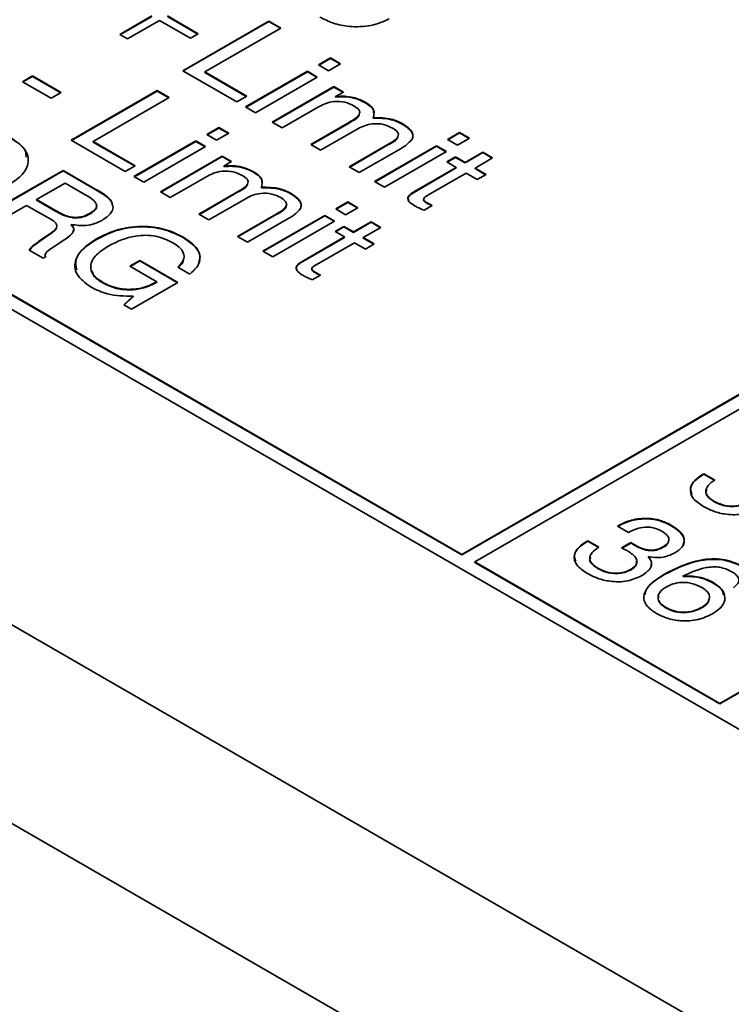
# Model space of a CAD drawing. Header units: millimetres. Extents: x 15 to 187, y 49 to 265.
# Tile 34 of 62: x 134 to 142, y 194 to 205. Entities that reach past the tile are written whole.
import ezdxf

# ---------------------------------------------------------------- set-up
doc = ezdxf.new("R2010")
doc.units = ezdxf.units.MM

msp = doc.modelspace()

# ---------------------------------------------------------------- linework, layer by layer
at = {"color": 7, "linetype": 'Continuous', "lineweight": 35}
for p, q in [((138.6841, 198.9973), (162.1129, 212.5225)), ((138.6841, 198.9919), (162.1129, 212.517)), ((162.2543, 212.4408), (138.8255, 198.9157)), ((141.5125, 197.3645), (164.9413, 210.8896)), ((141.5125, 197.359), (164.9413, 210.8842)), ((147.8764, 190.0712), (112.0497, 210.7536)), ((147.8764, 187.894), (110.1641, 209.6649)), ((127.7003, 205.1748), (149.5264, 192.5749)), ((134.937, 204.6982), (135.2875, 204.9006)), ((134.9417, 204.6955), (135.2875, 204.8951)), ((135.4568, 204.9006), (135.7952, 204.7052)), ((135.4568, 204.8951), (135.7905, 204.7025)), ((135.3721, 204.8517), (135.0216, 204.6494)), ((135.7106, 204.6563), (135.3721, 204.8517)), ((135.626, 204.3005), (136.5688, 204.8447)), ((135.6307, 204.2977), (136.5688, 204.8393)), ((136.5688, 204.8447), (136.7017, 204.768)), ((136.5688, 204.8393), (136.5688, 204.8447)), ((136.5688, 204.8393), (136.697, 204.7653)), ((135.0216, 204.6494), (134.937, 204.6982)), ((135.7952, 204.7052), (135.7106, 204.6563)), ((136.7017, 204.768), (135.8677, 204.2865)), ((137.1127, 204.3633), (137.2457, 204.44)), ((137.2215, 204.3005), (137.1127, 204.3633)), ((137.1174, 204.3605), (137.2457, 204.4346)), ((137.3545, 204.3772), (137.2215, 204.3005)), ((137.2457, 204.44), (137.3545, 204.3772)), ((137.2457, 204.4346), (137.2457, 204.44)), ((137.2457, 204.4346), (137.3497, 204.3745)), ((133.8697, 204.1797), (133.9785, 204.2425)), ((133.8744, 204.177), (133.9785, 204.2371)), ((133.9785, 204.2425), (134.2927, 204.0611)), ((133.9785, 204.2371), (133.9785, 204.2425)), ((133.9785, 204.2371), (134.288, 204.0584)), ((136.2183, 203.9586), (135.626, 204.3005)), ((135.8677, 204.2865), (136.327, 204.0214)), ((135.8677, 204.2811), (135.8677, 204.2865)), ((135.8677, 204.2811), (136.3223, 204.0186)), ((136.315, 203.9027), (136.9918, 204.2935)), ((136.3197, 203.9), (136.9918, 204.288)), ((136.9918, 204.2935), (137.1006, 204.2307)), ((136.9918, 204.288), (136.9918, 204.2935)), ((136.9918, 204.288), (137.0959, 204.228)), ((134.184, 203.9983), (133.8697, 204.1797)), ((137.1006, 204.2307), (136.4237, 203.8399)), ((136.605, 203.7353), (137.2819, 204.126)), ((137.2819, 204.126), (137.3858, 204.0661)), ((137.2819, 204.1206), (137.2819, 204.126)), ((134.2927, 204.0611), (134.184, 203.9983)), ((134.4015, 203.5378), (135.3443, 204.0821)), ((134.4062, 203.5351), (135.3443, 204.0766)), ((135.3443, 204.0821), (135.4773, 204.0053)), ((135.3443, 204.0766), (135.3443, 204.0821)), ((135.3443, 204.0766), (135.4726, 204.0026)), ((136.327, 204.0214), (136.2183, 203.9586)), ((136.6098, 203.7325), (137.2819, 204.1206)), ((137.2819, 204.1206), (137.3811, 204.0633)), ((137.3858, 204.0661), (137.3004, 204.0168)), ((137.3004, 204.0113), (137.3004, 204.0168)), ((135.4773, 204.0053), (134.6433, 203.5238)), ((137.6268, 203.9494), (137.6268, 203.9548)), ((136.4237, 203.8399), (136.315, 203.9027)), ((137.1208, 203.9074), (136.7138, 203.6725)), ((136.7138, 203.6725), (136.605, 203.7353)), ((137.0281, 203.491), (137.4517, 203.7356)), ((137.0328, 203.4883), (137.4517, 203.7301)), ((137.4517, 203.7301), (137.4517, 203.7356)), ((137.7141, 203.78), (137.7141, 203.7854)), ((138.0397, 203.7111), (138.0397, 203.7165)), ((135.8883, 203.6006), (136.0212, 203.6773)), ((135.9971, 203.5378), (135.8883, 203.6006)), ((135.893, 203.5979), (136.0212, 203.6719)), ((136.13, 203.6145), (135.9971, 203.5378)), ((136.0212, 203.6773), (136.13, 203.6145)), ((136.0212, 203.6719), (136.0212, 203.6773)), ((136.0212, 203.6719), (136.1253, 203.6118)), ((137.5439, 203.6632), (137.1369, 203.4282)), ((138.5269, 203.5469), (138.6599, 203.6236)), ((138.5316, 203.5441), (138.6599, 203.6182)), ((138.6599, 203.6236), (138.7687, 203.5608)), ((138.6599, 203.6182), (138.6599, 203.6236)), ((138.6599, 203.6182), (138.764, 203.5581)), ((130.8116, 203.542), (138.6841, 198.9973)), ((130.8116, 203.5365), (138.6841, 198.9919)), ((134.9938, 203.1959), (134.4015, 203.5378)), ((134.6433, 203.5238), (135.1026, 203.2587)), ((134.6433, 203.5184), (134.6433, 203.5238)), ((134.6433, 203.5184), (135.0979, 203.256)), ((135.0905, 203.14), (135.7674, 203.5308)), ((135.0952, 203.1373), (135.7674, 203.5254)), ((135.7674, 203.5308), (135.8762, 203.468)), ((135.7674, 203.5254), (135.7674, 203.5308)), ((135.7674, 203.5254), (135.8715, 203.4653)), ((137.1369, 203.4282), (137.0281, 203.491)), ((137.4512, 203.2468), (137.8748, 203.4914)), ((137.4559, 203.2441), (137.8748, 203.4859)), ((137.7292, 203.0863), (138.4061, 203.4771)), ((137.8748, 203.4859), (137.8748, 203.4914)), ((138.4061, 203.4771), (138.5148, 203.4143)), ((138.4061, 203.4716), (138.4061, 203.4771)), ((138.6357, 203.4841), (138.5269, 203.5469)), ((138.7687, 203.5608), (138.6357, 203.4841)), ((135.8762, 203.468), (135.1993, 203.0772)), ((137.9932, 203.4341), (137.5599, 203.184)), ((137.7339, 203.0836), (138.4061, 203.4716)), ((138.5148, 203.4143), (137.838, 203.0235)), ((138.4061, 203.4716), (138.5101, 203.4116)), ((138.7203, 203.2957), (138.9137, 203.4073)), ((138.7203, 203.2902), (138.9137, 203.4019)), ((138.9137, 203.4073), (139.0225, 203.3445)), ((138.9137, 203.4019), (138.9137, 203.4073)), ((138.9137, 203.4019), (139.0178, 203.3418)), ((135.3806, 202.9726), (136.0575, 203.3633)), ((135.3853, 202.9699), (136.0575, 203.3579)), ((136.0575, 203.3633), (136.1614, 203.3034)), ((136.0575, 203.3579), (136.0575, 203.3633)), ((136.0575, 203.3579), (136.1567, 203.3007)), ((136.1614, 203.3034), (136.076, 203.2541)), ((138.5199, 203.2997), (138.6166, 203.3555)), ((138.6236, 203.2398), (138.5199, 203.2997)), ((138.5247, 203.297), (138.6166, 203.3501)), ((138.6166, 203.3555), (138.7203, 203.2957)), ((138.6166, 203.3501), (138.6166, 203.3555)), ((138.6166, 203.3501), (138.7203, 203.2902)), ((138.7203, 203.2902), (138.7203, 203.2957)), ((139.0225, 203.3445), (138.8291, 203.2329)), ((133.3705, 202.6635), (134.3133, 203.2077)), ((133.3752, 202.6607), (134.3133, 203.2023)), ((134.3133, 203.2077), (134.6744, 202.9993)), ((134.3133, 203.2023), (134.3133, 203.2077)), ((134.3133, 203.2023), (134.6744, 202.9938)), ((135.1026, 203.2587), (134.9938, 203.1959)), ((136.076, 203.2487), (136.076, 203.2541)), ((136.4024, 203.1867), (136.4024, 203.1922)), ((137.5599, 203.184), (137.4512, 203.2468)), ((138.1656, 202.9754), (138.6236, 203.2398)), ((138.1656, 202.97), (138.6236, 203.2344)), ((138.7324, 203.177), (138.3133, 202.9351)), ((138.6236, 203.2344), (138.6236, 203.2398)), ((138.8533, 203.1073), (138.7324, 203.177)), ((138.8291, 203.2329), (138.95, 203.1631)), ((138.8291, 203.2274), (138.8291, 203.2329)), ((138.8291, 203.2274), (138.9453, 203.1604)), ((138.95, 203.1631), (138.8533, 203.1073)), ((134.3361, 203.0689), (134.0219, 202.8875)), ((134.5454, 202.9481), (134.3361, 203.0689)), ((135.1993, 203.0772), (135.0905, 203.14)), ((135.8964, 203.1447), (135.4894, 202.9098)), ((137.838, 203.0235), (137.7292, 203.0863)), ((134.6744, 202.9938), (134.6744, 202.9993)), ((135.4894, 202.9098), (135.3806, 202.9726)), ((135.8037, 202.7284), (136.2273, 202.9729)), ((135.8084, 202.7256), (136.2273, 202.9675)), ((136.2273, 202.9675), (136.2273, 202.9729)), ((136.4896, 203.0173), (136.4896, 203.0227)), ((136.8152, 202.9484), (136.8152, 202.9538)), ((138.1656, 202.97), (138.1656, 202.9754)), ((134.0219, 202.8875), (134.2311, 202.7667)), ((134.0219, 202.8821), (134.0219, 202.8875)), ((134.0219, 202.8821), (134.2311, 202.7613)), ((134.8478, 202.8558), (134.8478, 202.8612)), ((134.8478, 202.8558), (134.8562, 202.818)), ((136.3194, 202.9005), (135.9124, 202.6656)), ((137.3025, 202.7842), (137.4354, 202.8609)), ((137.3072, 202.7815), (137.4354, 202.8555)), ((137.4354, 202.8609), (137.5442, 202.7981)), ((137.4354, 202.8555), (137.4354, 202.8609)), ((137.4354, 202.8555), (137.5395, 202.7954)), ((138.2969, 202.8508), (138.2969, 202.8563)), ((133.9144, 202.824), (133.5034, 202.5867)), ((134.1127, 202.7095), (133.9144, 202.824)), ((134.2311, 202.7613), (134.2311, 202.7667)), ((134.61, 202.7316), (134.61, 202.7371)), ((135.9124, 202.6656), (135.8037, 202.7284)), ((136.2267, 202.4841), (136.6503, 202.7287)), ((136.2314, 202.4814), (136.6503, 202.7232)), ((136.6503, 202.7232), (136.6503, 202.7287)), ((137.4113, 202.7214), (137.3025, 202.7842)), ((137.5442, 202.7981), (137.4113, 202.7214)), ((138.3609, 202.823), (138.2704, 202.7708)), ((134.4026, 202.6091), (134.4026, 202.6145)), ((136.7688, 202.6714), (136.3355, 202.4213)), ((136.5047, 202.3236), (137.1816, 202.7144)), ((136.5094, 202.3209), (137.1816, 202.709)), ((137.2904, 202.6516), (136.6135, 202.2608)), ((137.1816, 202.7144), (137.2904, 202.6516)), ((137.1816, 202.709), (137.1816, 202.7144)), ((137.1816, 202.709), (137.2857, 202.6489)), ((137.4959, 202.533), (137.6893, 202.6446)), ((137.4959, 202.5275), (137.6893, 202.6392)), ((137.6893, 202.6446), (137.7981, 202.5818)), ((137.6893, 202.6392), (137.6893, 202.6446)), ((137.6893, 202.6392), (137.7933, 202.5791)), ((134.0457, 202.4263), (134.1596, 202.5049)), ((134.1596, 202.4995), (134.1596, 202.5049)), ((137.2955, 202.537), (137.3922, 202.5928)), ((137.3992, 202.4772), (137.2955, 202.537)), ((137.3002, 202.5343), (137.3922, 202.5874)), ((137.3922, 202.5928), (137.4959, 202.533)), ((137.3922, 202.5874), (137.3922, 202.5928)), ((137.3922, 202.5874), (137.4959, 202.5275)), ((137.4959, 202.5275), (137.4959, 202.533)), ((137.7981, 202.5818), (137.6047, 202.4702)), ((134.0417, 202.424), (134.0457, 202.4263)), ((134.0417, 202.4186), (134.0417, 202.424)), ((134.0417, 202.4186), (134.0457, 202.4209)), ((134.0457, 202.4209), (134.1596, 202.4995)), ((134.0457, 202.4209), (134.0457, 202.4263)), ((134.3316, 202.4507), (134.1851, 202.3526)), ((134.6806, 202.4514), (134.6806, 202.4569)), ((135.6302, 202.4699), (135.6302, 202.4754)), ((136.3355, 202.4213), (136.2267, 202.4841)), ((136.9412, 202.2128), (137.3992, 202.4772)), ((136.9412, 202.2073), (137.3992, 202.4717)), ((137.508, 202.4144), (137.0889, 202.1724)), ((137.3992, 202.4717), (137.3992, 202.4772)), ((137.6288, 202.3446), (137.508, 202.4144)), ((137.6047, 202.4702), (137.7255, 202.4004)), ((137.6047, 202.4647), (137.6047, 202.4702)), ((137.6047, 202.4647), (137.7208, 202.3977)), ((137.7255, 202.4004), (137.6288, 202.3446)), ((134.0957, 202.2448), (133.9424, 202.3333)), ((136.6135, 202.2608), (136.5047, 202.3236)), ((134.1224, 202.2602), (134.0957, 202.2448)), ((134.1199, 202.2649), (134.1224, 202.2547)), ((135.0459, 202.1568), (135.1547, 202.2196)), ((135.0506, 202.1541), (135.1547, 202.2142)), ((135.1547, 202.2196), (135.5704, 201.9796)), ((135.1547, 202.2142), (135.1547, 202.2196)), ((135.1547, 202.2142), (135.5657, 201.9769)), ((136.9412, 202.2073), (136.9412, 202.2128)), ((135.3407, 201.9866), (135.0459, 202.1568)), ((135.7033, 202.0703), (135.5704, 202.1471)), ((137.0724, 202.0881), (137.0724, 202.0936)), ((134.7479, 201.9745), (134.7479, 201.98)), ((135.5704, 201.9796), (135.0627, 201.6866)), ((135.329, 201.9799), (135.3407, 201.9866)), ((135.329, 201.9744), (135.3407, 201.9812)), ((135.329, 201.9744), (135.329, 201.9799)), ((135.3407, 201.9812), (135.3407, 201.9866)), ((137.1365, 202.0603), (137.046, 202.0081)), ((134.9785, 201.7352), (135.0808, 201.8279)), ((134.9821, 201.7331), (135.0808, 201.8224)), ((135.0808, 201.8224), (135.0808, 201.8279)), ((135.0627, 201.6866), (134.9785, 201.7352)), ((141.3312, 199.8786), (141.3378, 199.8824)), ((141.3312, 199.8732), (141.3312, 199.8786)), ((141.3312, 199.8732), (141.3378, 199.877)), ((141.3378, 199.8824), (141.4587, 199.8127)), ((141.3378, 199.877), (141.3378, 199.8824)), ((141.3378, 199.877), (141.4587, 199.8072)), ((141.4481, 199.5761), (141.4481, 199.5815)), ((140.3914, 199.3082), (140.3978, 199.3119)), ((140.5123, 199.2384), (140.3914, 199.3082)), ((140.3961, 199.3054), (140.3978, 199.3064)), ((140.3978, 199.3064), (140.3978, 199.3119)), ((140.9735, 199.3156), (140.9735, 199.321)), ((140.0584, 199.1439), (140.065, 199.1477)), ((140.0584, 199.1384), (140.0584, 199.1439)), ((140.0584, 199.1384), (140.065, 199.1422)), ((140.065, 199.1477), (140.1859, 199.0779)), ((140.065, 199.1422), (140.065, 199.1477)), ((140.065, 199.1422), (140.1859, 199.0725)), ((140.4362, 199.0697), (140.5374, 199.1275)), ((140.4411, 199.0675), (140.4362, 199.0697)), ((140.4415, 199.0673), (140.5374, 199.1221)), ((140.5374, 199.1221), (140.5374, 199.1275)), ((140.574, 199.0996), (140.574, 199.105)), ((140.8921, 199.0754), (140.8921, 199.0808)), ((138.6841, 198.9919), (138.6841, 198.9973)), ((140.7317, 198.9676), (140.7317, 198.973)), ((138.8255, 198.9157), (141.5125, 197.3645)), ((138.8255, 198.9102), (138.8255, 198.9157)), ((138.8255, 198.9102), (141.5125, 197.359)), ((140.1753, 198.8413), (140.1753, 198.8468)), ((140.5393, 198.8299), (140.5393, 198.8353)), ((140.9072, 198.7771), (140.9072, 198.7825)), ((141.1117, 198.7556), (141.1117, 198.7611)), ((141.4349, 198.6864), (141.4349, 198.6918)), ((140.9259, 198.408), (140.9259, 198.4135)), ((141.3125, 198.411), (141.3125, 198.4164)), ((141.5125, 197.359), (141.5125, 197.3645))]:
    msp.add_line(p, q, dxfattribs=at)
for points, knots in [([(137.8899, 204.8678), (137.8256, 204.84), (137.6972, 204.7845), (137.4658, 204.7767), (137.2701, 204.8163), (137.1762, 204.8643), (137.1292, 204.8883)], [0, 0, 0, 0, 0.2798315, 0.5589253, 0.7792295, 1, 1, 1, 1]), ([(137.3004, 204.0168), (137.3338, 204.0189), (137.4004, 204.0231), (137.5198, 204.007), (137.5862, 203.9746), (137.6268, 203.9548)], [0, 0, 0, 0, 0.2805682, 0.560801, 1, 1, 1, 1]), ([(137.5018, 203.9154), (137.4706, 203.9306), (137.4083, 203.961), (137.2898, 203.9666), (137.1917, 203.9443), (137.1445, 203.9197), (137.1208, 203.9074)], [0, 0, 0, 0, 0.2800312, 0.5585847, 0.7789608, 1, 1, 1, 1]), ([(137.3004, 204.0113), (137.3338, 204.0134), (137.4004, 204.0177), (137.5198, 204.0016), (137.5862, 203.9692), (137.6268, 203.9494)], [0, 0, 0, 0, 0.2805682, 0.560801, 1, 1, 1, 1]), ([(137.4517, 203.7356), (137.4965, 203.7614), (137.5524, 203.7937), (137.569, 203.8469), (137.5531, 203.8819), (137.5223, 203.902), (137.5018, 203.9154)], [0, 0, 0, 0, 0.4995327, 0.6246133, 0.7498665, 1, 1, 1, 1]), ([(137.6268, 203.9548), (137.6468, 203.9419), (137.6869, 203.9161), (137.7311, 203.8577), (137.7205, 203.8128), (137.7141, 203.7854)], [0, 0, 0, 0, 0.2809031, 0.5612557, 1, 1, 1, 1]), ([(137.6268, 203.9494), (137.6463, 203.9364), (137.6854, 203.9106), (137.7211, 203.8716), (137.7177, 203.8473), (137.7167, 203.8403)], [0, 0, 0, 0, 0.4170469, 0.8332767, 1, 1, 1, 1]), ([(137.4517, 203.7301), (137.4999, 203.7556), (137.5522, 203.7833), (137.5606, 203.8213), (137.5613, 203.8243)], [0, 0, 0, 0, 0.9207549, 1, 1, 1, 1]), ([(137.9241, 203.6716), (137.8929, 203.6868), (137.8308, 203.7172), (137.7121, 203.7234), (137.6148, 203.6999), (137.5675, 203.6755), (137.5439, 203.6632)], [0, 0, 0, 0, 0.2800934, 0.5584937, 0.7789199, 1, 1, 1, 1]), ([(137.7141, 203.7854), (137.783, 203.7845), (137.9063, 203.783), (137.9988, 203.7369), (138.0397, 203.7165)], [0, 0, 0, 0, 0.5588311, 1, 1, 1, 1]), ([(137.7141, 203.78), (137.783, 203.7791), (137.9063, 203.7776), (137.9988, 203.7314), (138.0397, 203.7111)], [0, 0, 0, 0, 0.5588311, 1, 1, 1, 1]), ([(138.0397, 203.7165), (138.078, 203.6898), (138.1315, 203.6526), (138.1524, 203.5915), (138.1449, 203.5648), (138.1411, 203.5515)], [0, 0, 0, 0, 0.5584476, 0.7793207, 1, 1, 1, 1]), ([(138.0397, 203.7111), (138.0776, 203.6844), (138.1305, 203.6472), (138.1513, 203.5926), (138.1463, 203.5724), (138.1446, 203.5656)], [0, 0, 0, 0, 0.6256439, 0.8730939, 1, 1, 1, 1]), ([(137.8748, 203.4914), (137.9197, 203.5173), (137.9759, 203.5496), (137.9921, 203.6031), (137.9755, 203.6381), (137.9446, 203.6582), (137.9241, 203.6716)], [0, 0, 0, 0, 0.4994781, 0.6245564, 0.7498256, 1, 1, 1, 1]), ([(133.734, 203.57), (133.7987, 203.5256), (133.9276, 203.4369), (133.947, 203.2682), (133.8478, 203.1302), (133.7432, 203.0633), (133.6908, 203.0298)], [0, 0, 0, 0, 0.27994947, 0.55846742, 0.77891013, 1, 1, 1, 1]), ([(133.734, 203.5646), (133.8056, 203.5208), (133.9071, 203.4586), (133.9087, 203.3762), (133.9092, 203.3519)], [0, 0, 0, 0, 0.7046173, 1, 1, 1, 1]), ([(137.8748, 203.4859), (137.9232, 203.5115), (137.9756, 203.5391), (137.9838, 203.5771), (137.9844, 203.58)], [0, 0, 0, 0, 0.9232588, 1, 1, 1, 1]), ([(138.1411, 203.5515), (138.1196, 203.5271), (138.0812, 203.4832), (138.0202, 203.4492), (137.9932, 203.4341)], [0, 0, 0, 0, 0.558083, 1, 1, 1, 1]), ([(136.2773, 203.1527), (136.2461, 203.1679), (136.1839, 203.1983), (136.0653, 203.2039), (135.9673, 203.1816), (135.92, 203.157), (135.8964, 203.1447)], [0, 0, 0, 0, 0.2800312, 0.5585847, 0.7789608, 1, 1, 1, 1]), ([(136.076, 203.2541), (136.1093, 203.2562), (136.1759, 203.2604), (136.2954, 203.2443), (136.3618, 203.2119), (136.4024, 203.1922)], [0, 0, 0, 0, 0.2805682, 0.560801, 1, 1, 1, 1]), ([(136.076, 203.2487), (136.1093, 203.2508), (136.1759, 203.255), (136.2954, 203.2389), (136.3618, 203.2065), (136.4024, 203.1867)], [0, 0, 0, 0, 0.2805682, 0.560801, 1, 1, 1, 1]), ([(136.2273, 202.9729), (136.272, 202.9987), (136.328, 203.031), (136.3446, 203.0842), (136.3286, 203.1193), (136.2978, 203.1393), (136.2773, 203.1527)], [0, 0, 0, 0, 0.4995327, 0.6246133, 0.7498665, 1, 1, 1, 1]), ([(136.4024, 203.1922), (136.4224, 203.1792), (136.4624, 203.1534), (136.5067, 203.095), (136.4961, 203.0501), (136.4896, 203.0227)], [0, 0, 0, 0, 0.2809031, 0.5612557, 1, 1, 1, 1]), ([(136.4024, 203.1867), (136.4219, 203.1738), (136.461, 203.1479), (136.4966, 203.1089), (136.4933, 203.0846), (136.4923, 203.0776)], [0, 0, 0, 0, 0.4170469, 0.8332767, 1, 1, 1, 1]), ([(136.2273, 202.9675), (136.2755, 202.9929), (136.3278, 203.0206), (136.3362, 203.0586), (136.3369, 203.0616)], [0, 0, 0, 0, 0.9207549, 1, 1, 1, 1]), ([(134.61, 202.7371), (134.634, 202.7529), (134.67, 202.7766), (134.6861, 202.8182), (134.6627, 202.8801), (134.5975, 202.9179), (134.5454, 202.9481)], [0, 0, 0, 0, 0.24991359, 0.37511793, 0.50028485, 1, 1, 1, 1]), ([(134.6744, 202.9993), (134.6981, 202.9853), (134.7372, 202.9624), (134.7877, 202.9284), (134.8247, 202.8968), (134.8401, 202.8731), (134.8478, 202.8612)], [0, 0, 0, 0, 0.3402006, 0.5602986, 0.7801667, 1, 1, 1, 1]), ([(134.6744, 202.9938), (134.6981, 202.9799), (134.7372, 202.957), (134.7877, 202.923), (134.8247, 202.8913), (134.8401, 202.8676), (134.8478, 202.8558)], [0, 0, 0, 0, 0.3402006, 0.5602986, 0.7801667, 1, 1, 1, 1]), ([(136.6996, 202.9089), (136.6685, 202.9241), (136.6064, 202.9545), (136.4876, 202.9608), (136.3903, 202.9373), (136.3431, 202.9128), (136.3194, 202.9005)], [0, 0, 0, 0, 0.2800934, 0.5584937, 0.7789199, 1, 1, 1, 1]), ([(136.4896, 203.0227), (136.5585, 203.0219), (136.6819, 203.0203), (136.7744, 202.9742), (136.8152, 202.9538)], [0, 0, 0, 0, 0.5588311, 1, 1, 1, 1]), ([(136.4896, 203.0173), (136.5585, 203.0164), (136.6819, 203.0149), (136.7744, 202.9687), (136.8152, 202.9484)], [0, 0, 0, 0, 0.5588311, 1, 1, 1, 1]), ([(136.8152, 202.9538), (136.8536, 202.9272), (136.9071, 202.8899), (136.928, 202.8288), (136.9204, 202.8022), (136.9166, 202.7889)], [0, 0, 0, 0, 0.5584476, 0.7793207, 1, 1, 1, 1]), ([(136.8152, 202.9484), (136.8531, 202.9217), (136.906, 202.8845), (136.9269, 202.8299), (136.9218, 202.8097), (136.9201, 202.8029)], [0, 0, 0, 0, 0.6256439, 0.8730939, 1, 1, 1, 1]), ([(138.1724, 202.8165), (138.1518, 202.829), (138.1108, 202.854), (138.0817, 202.9037), (138.1176, 202.9456), (138.1496, 202.9655), (138.1656, 202.9754)], [0, 0, 0, 0, 0.2815969, 0.5584815, 0.778539, 1, 1, 1, 1]), ([(138.1024, 202.8805), (138.098, 202.8874), (138.0851, 202.9073), (138.119, 202.9403), (138.1501, 202.9601), (138.1656, 202.97)], [0, 0, 0, 0, 0.2057961, 0.6016357, 1, 1, 1, 1]), ([(134.61, 202.7316), (134.6336, 202.7474), (134.669, 202.771), (134.6858, 202.8084), (134.6791, 202.8242), (134.6767, 202.8299)], [0, 0, 0, 0, 0.5604226, 0.841189, 1, 1, 1, 1]), ([(134.8478, 202.8612), (134.8549, 202.8411), (134.869, 202.8008), (134.8397, 202.7272), (134.7809, 202.6864), (134.745, 202.6615)], [0, 0, 0, 0, 0.280382, 0.560589, 1, 1, 1, 1]), ([(136.6503, 202.7287), (136.6952, 202.7546), (136.7514, 202.7869), (136.7676, 202.8404), (136.7511, 202.8754), (136.7202, 202.8955), (136.6996, 202.9089)], [0, 0, 0, 0, 0.4994781, 0.6245564, 0.7498256, 1, 1, 1, 1]), ([(138.3133, 202.9351), (138.2929, 202.9237), (138.2674, 202.9095), (138.264, 202.8856), (138.2739, 202.8707), (138.2877, 202.862), (138.2969, 202.8563)], [0, 0, 0, 0, 0.4987736, 0.6236928, 0.7492715, 1, 1, 1, 1]), ([(138.2665, 202.891), (138.2657, 202.8874), (138.2639, 202.8799), (138.2741, 202.8652), (138.2878, 202.8566), (138.2969, 202.8508)], [0, 0, 0, 0, 0.2337528, 0.4894597, 1, 1, 1, 1]), ([(138.2969, 202.8563), (138.3086, 202.8499), (138.3295, 202.8385), (138.3513, 202.8278), (138.3609, 202.823)], [0, 0, 0, 0, 0.5599769, 1, 1, 1, 1]), ([(138.2969, 202.8508), (138.3086, 202.8445), (138.3295, 202.8331), (138.3513, 202.8223), (138.3609, 202.8176)], [0, 0, 0, 0, 0.5599769, 1, 1, 1, 1]), ([(134.2311, 202.7667), (134.2863, 202.736), (134.3554, 202.6976), (134.4673, 202.69), (134.54, 202.7013), (134.582, 202.7228), (134.61, 202.7371)], [0, 0, 0, 0, 0.4986779, 0.6240625, 0.7495587, 1, 1, 1, 1]), ([(134.2311, 202.7613), (134.2863, 202.7306), (134.3554, 202.6922), (134.4673, 202.6846), (134.54, 202.6959), (134.582, 202.7173), (134.61, 202.7316)], [0, 0, 0, 0, 0.4986779, 0.6240625, 0.7495587, 1, 1, 1, 1]), ([(136.6503, 202.7232), (136.6988, 202.7488), (136.7512, 202.7764), (136.7593, 202.8144), (136.7599, 202.8174)], [0, 0, 0, 0, 0.92325875, 1, 1, 1, 1]), ([(136.9166, 202.7889), (136.8952, 202.7644), (136.8568, 202.7206), (136.7957, 202.6865), (136.7688, 202.6714)], [0, 0, 0, 0, 0.558083, 1, 1, 1, 1]), ([(138.2704, 202.7708), (138.2513, 202.7787), (138.2172, 202.7929), (138.1861, 202.8093), (138.1724, 202.8165)], [0, 0, 0, 0, 0.5600717, 1, 1, 1, 1]), ([(134.1596, 202.5049), (134.182, 202.5207), (134.2156, 202.5443), (134.2477, 202.5817), (134.2394, 202.6452), (134.1691, 202.6809), (134.1127, 202.7095)], [0, 0, 0, 0, 0.2510367, 0.3764297, 0.5003325, 1, 1, 1, 1]), ([(134.4026, 202.6145), (134.4155, 202.5986), (134.4412, 202.567), (134.4125, 202.5043), (134.3624, 202.4711), (134.3316, 202.4507)], [0, 0, 0, 0, 0.2800074, 0.55827579, 1, 1, 1, 1]), ([(134.745, 202.6615), (134.7189, 202.6482), (134.6666, 202.6215), (134.5457, 202.5953), (134.4568, 202.6072), (134.4026, 202.6145)], [0, 0, 0, 0, 0.2811417, 0.5617649, 1, 1, 1, 1]), ([(134.1596, 202.4995), (134.1831, 202.5151), (134.2175, 202.5379), (134.2358, 202.566), (134.2415, 202.5749)], [0, 0, 0, 0, 0.6839203, 1, 1, 1, 1]), ([(134.4026, 202.6091), (134.4175, 202.5931), (134.4384, 202.5707), (134.4268, 202.5471), (134.4234, 202.5404)], [0, 0, 0, 0, 0.711834, 1, 1, 1, 1]), ([(134.6806, 202.4569), (134.7569, 202.4952), (134.909, 202.5715), (135.195, 202.6055), (135.4509, 202.5655), (135.5704, 202.5055), (135.6302, 202.4754)], [0, 0, 0, 0, 0.2805104, 0.5594555, 0.7793826, 1, 1, 1, 1]), ([(134.6806, 202.4514), (134.7569, 202.4897), (134.909, 202.5661), (135.195, 202.6001), (135.4509, 202.5601), (135.5704, 202.5), (135.6302, 202.4699)], [0, 0, 0, 0, 0.2805104, 0.5594555, 0.7793826, 1, 1, 1, 1]), ([(133.9424, 202.3333), (133.957, 202.3517), (133.9832, 202.3845), (134.0238, 202.4119), (134.0417, 202.424)], [0, 0, 0, 0, 0.5584111, 1, 1, 1, 1]), ([(133.9424, 202.3279), (133.957, 202.3462), (133.9832, 202.379), (134.0238, 202.4065), (134.0417, 202.4186)], [0, 0, 0, 0, 0.5584111, 1, 1, 1, 1]), ([(134.6204, 201.928), (134.5598, 201.9723), (134.4387, 202.0608), (134.4365, 202.2245), (134.5286, 202.3587), (134.6299, 202.4241), (134.6806, 202.4569)], [0, 0, 0, 0, 0.2792699, 0.5583995, 0.7789645, 1, 1, 1, 1]), ([(134.4645, 202.1187), (134.4566, 202.1553), (134.4392, 202.2357), (134.5312, 202.3536), (134.6308, 202.4188), (134.6806, 202.4514)], [0, 0, 0, 0, 0.29437428, 0.64681122, 1, 1, 1, 1]), ([(135.5173, 202.415), (135.4589, 202.4428), (135.3424, 202.4983), (135.0555, 202.4989), (134.9066, 202.4259), (134.8155, 202.3812)], [0, 0, 0, 0, 0.2807218, 0.5601278, 1, 1, 1, 1]), ([(135.5704, 202.1471), (135.5948, 202.1712), (135.6437, 202.2194), (135.6414, 202.2998), (135.593, 202.3663), (135.5425, 202.3987), (135.5173, 202.415)], [0, 0, 0, 0, 0.2799482, 0.5590031, 0.7792814, 1, 1, 1, 1]), ([(135.6302, 202.4754), (135.6784, 202.4436), (135.7745, 202.38), (135.8273, 202.2628), (135.7974, 202.1537), (135.7347, 202.0982), (135.7033, 202.0703)], [0, 0, 0, 0, 0.2803652, 0.5596239, 0.7795759, 1, 1, 1, 1]), ([(135.6302, 202.4699), (135.6774, 202.4382), (135.7715, 202.3749), (135.8277, 202.2745), (135.807, 202.2189), (135.8016, 202.2042)], [0, 0, 0, 0, 0.4252052, 0.8487322, 1, 1, 1, 1]), ([(134.1851, 202.3526), (134.1632, 202.3377), (134.1329, 202.3169), (134.1134, 202.2828), (134.1194, 202.2677), (134.1224, 202.2602)], [0, 0, 0, 0, 0.5606769, 0.7806542, 1, 1, 1, 1]), ([(134.8155, 202.3812), (134.7661, 202.3494), (134.6676, 202.2859), (134.6022, 202.1693), (134.6345, 202.0572), (134.7101, 202.0057), (134.7479, 201.98)], [0, 0, 0, 0, 0.2809446, 0.5602745, 0.7798262, 1, 1, 1, 1]), ([(135.5704, 202.1417), (135.6004, 202.1653), (135.6315, 202.1899), (135.6311, 202.2186), (135.6311, 202.2196)], [0, 0, 0, 0, 0.9627028, 1, 1, 1, 1]), ([(136.948, 202.0538), (136.9273, 202.0664), (136.8863, 202.0913), (136.8573, 202.141), (136.8931, 202.183), (136.9251, 202.2028), (136.9412, 202.2128)], [0, 0, 0, 0, 0.2815969, 0.55848151, 0.77853896, 1, 1, 1, 1]), ([(136.8779, 202.1179), (136.8735, 202.1247), (136.8607, 202.1447), (136.8946, 202.1776), (136.9256, 202.1974), (136.9412, 202.2073)], [0, 0, 0, 0, 0.2057961, 0.6016357, 1, 1, 1, 1]), ([(134.6325, 202.1061), (134.6359, 202.0889), (134.6457, 202.0382), (134.7072, 201.9999), (134.7479, 201.9745)], [0, 0, 0, 0, 0.3374345, 1, 1, 1, 1]), ([(137.0889, 202.1724), (137.0685, 202.1611), (137.0429, 202.1468), (137.0396, 202.1229), (137.0495, 202.108), (137.0633, 202.0994), (137.0724, 202.0936)], [0, 0, 0, 0, 0.49877364, 0.62369276, 0.7492715, 1, 1, 1, 1]), ([(137.0421, 202.1283), (137.0412, 202.1247), (137.0395, 202.1172), (137.0496, 202.1026), (137.0633, 202.0939), (137.0724, 202.0881)], [0, 0, 0, 0, 0.2337528, 0.4894597, 1, 1, 1, 1]), ([(137.0724, 202.0936), (137.0841, 202.0872), (137.105, 202.0758), (137.1269, 202.0651), (137.1365, 202.0603)], [0, 0, 0, 0, 0.5599769, 1, 1, 1, 1]), ([(137.0724, 202.0881), (137.0841, 202.0818), (137.105, 202.0704), (137.1269, 202.0596), (137.1365, 202.0549)], [0, 0, 0, 0, 0.5599769, 1, 1, 1, 1]), ([(134.7479, 201.98), (134.7951, 201.9568), (134.8893, 201.9107), (135.0666, 201.8968), (135.22, 201.9245), (135.2927, 201.9614), (135.329, 201.9799)], [0, 0, 0, 0, 0.2801884, 0.5591576, 0.7792559, 1, 1, 1, 1]), ([(134.7479, 201.9745), (134.7951, 201.9514), (134.8893, 201.9053), (135.0666, 201.8914), (135.22, 201.9191), (135.2927, 201.956), (135.329, 201.9744)], [0, 0, 0, 0, 0.2801884, 0.5591576, 0.7792559, 1, 1, 1, 1]), ([(137.046, 202.0081), (137.0269, 202.0161), (136.9927, 202.0303), (136.9617, 202.0466), (136.948, 202.0538)], [0, 0, 0, 0, 0.5600717, 1, 1, 1, 1]), ([(135.0808, 201.8279), (134.9833, 201.8298), (134.8087, 201.8332), (134.6781, 201.8989), (134.6204, 201.928)], [0, 0, 0, 0, 0.55819919, 1, 1, 1, 1]), ([(141.3274, 199.5256), (141.2855, 199.5543), (141.2017, 199.6117), (141.1779, 199.7197), (141.2302, 199.8125), (141.2975, 199.8566), (141.3312, 199.8786)], [0, 0, 0, 0, 0.280115, 0.5590167, 0.7791969, 1, 1, 1, 1]), ([(141.2073, 199.6574), (141.1991, 199.6786), (141.1799, 199.7285), (141.232, 199.8073), (141.2981, 199.8512), (141.3312, 199.8732)], [0, 0, 0, 0, 0.2684271, 0.6336969, 1, 1, 1, 1]), ([(141.4587, 199.8127), (141.4313, 199.7939), (141.3767, 199.7564), (141.3496, 199.6869), (141.3819, 199.6249), (141.426, 199.596), (141.4481, 199.5815)], [0, 0, 0, 0, 0.28069147, 0.55940193, 0.77927572, 1, 1, 1, 1]), ([(141.3696, 199.7037), (141.3653, 199.6947), (141.3519, 199.6672), (141.3836, 199.6193), (141.4266, 199.5905), (141.4481, 199.5761)], [0, 0, 0, 0, 0.1940337, 0.5962389, 1, 1, 1, 1]), ([(141.9322, 199.4999), (141.8815, 199.4765), (141.7803, 199.4298), (141.5919, 199.4299), (141.4396, 199.4673), (141.3649, 199.5062), (141.3274, 199.5256)], [0, 0, 0, 0, 0.2793607, 0.558332, 0.7789141, 1, 1, 1, 1]), ([(141.4481, 199.5815), (141.4772, 199.5667), (141.5352, 199.5373), (141.6437, 199.5219), (141.743, 199.5355), (141.789, 199.5585), (141.8121, 199.5701)], [0, 0, 0, 0, 0.2806558, 0.559744, 0.7795108, 1, 1, 1, 1]), ([(141.4481, 199.5761), (141.4772, 199.5613), (141.5352, 199.5318), (141.6437, 199.5164), (141.743, 199.5301), (141.789, 199.5531), (141.8121, 199.5646)], [0, 0, 0, 0, 0.2806558, 0.559744, 0.7795108, 1, 1, 1, 1]), ([(140.3978, 199.3119), (140.4442, 199.3349), (140.5368, 199.3809), (140.7103, 199.3998), (140.8648, 199.3755), (140.9372, 199.3392), (140.9735, 199.321)], [0, 0, 0, 0, 0.2803906, 0.559399, 0.7793652, 1, 1, 1, 1]), ([(140.3978, 199.3064), (140.4442, 199.3295), (140.5368, 199.3754), (140.7103, 199.3943), (140.8648, 199.3701), (140.9372, 199.3338), (140.9735, 199.3156)], [0, 0, 0, 0, 0.2803906, 0.559399, 0.7793652, 1, 1, 1, 1]), ([(140.8762, 199.2516), (140.8463, 199.2665), (140.7868, 199.2961), (140.6709, 199.3), (140.5799, 199.2742), (140.5348, 199.2503), (140.5123, 199.2384)], [0, 0, 0, 0, 0.2802242, 0.5580012, 0.7786172, 1, 1, 1, 1]), ([(140.9735, 199.321), (141.0113, 199.2968), (141.0866, 199.2485), (141.1356, 199.159), (141.1074, 199.0739), (141.0494, 199.0348), (141.0203, 199.0153)], [0, 0, 0, 0, 0.280903, 0.5601602, 0.7797064, 1, 1, 1, 1]), ([(140.9735, 199.3156), (141.0105, 199.2915), (141.0844, 199.2434), (141.1366, 199.1632), (141.115, 199.1175), (141.1083, 199.1032)], [0, 0, 0, 0, 0.4089778, 0.8155593, 1, 1, 1, 1]), ([(140.8921, 199.0808), (140.9128, 199.0949), (140.954, 199.1228), (140.9599, 199.1766), (140.9262, 199.2198), (140.8929, 199.241), (140.8762, 199.2516)], [0, 0, 0, 0, 0.2799727, 0.5582824, 0.7787932, 1, 1, 1, 1]), ([(140.0546, 198.7908), (140.0127, 198.8196), (139.9289, 198.877), (139.9051, 198.9849), (139.9574, 199.0778), (140.0247, 199.1218), (140.0584, 199.1439)], [0, 0, 0, 0, 0.280115, 0.5590167, 0.7791969, 1, 1, 1, 1]), ([(139.9345, 198.9226), (139.9264, 198.9438), (139.9071, 198.9938), (139.9592, 199.0726), (140.0253, 199.1164), (140.0584, 199.1384)], [0, 0, 0, 0, 0.2684271, 0.63369695, 1, 1, 1, 1]), ([(140.1859, 199.0779), (140.1585, 199.0591), (140.1039, 199.0216), (140.0768, 198.9521), (140.1091, 198.8901), (140.1532, 198.8612), (140.1753, 198.8468)], [0, 0, 0, 0, 0.28069147, 0.55940193, 0.77927572, 1, 1, 1, 1]), ([(140.5038, 199.034), (140.4922, 199.0403), (140.4716, 199.0517), (140.4504, 199.0627), (140.4411, 199.0675)], [0, 0, 0, 0, 0.5599861, 1, 1, 1, 1]), ([(140.5374, 199.1275), (140.544, 199.1232), (140.556, 199.1156), (140.5685, 199.1083), (140.574, 199.105)], [0, 0, 0, 0, 0.55999774, 1, 1, 1, 1]), ([(140.5374, 199.1221), (140.544, 199.1178), (140.556, 199.1101), (140.5685, 199.1028), (140.574, 199.0996)], [0, 0, 0, 0, 0.55999774, 1, 1, 1, 1]), ([(140.574, 199.105), (140.5964, 199.0929), (140.6411, 199.0686), (140.7102, 199.0462), (140.7722, 199.0426), (140.8333, 199.0512), (140.8686, 199.069), (140.8921, 199.0808)], [0, 0, 0, 0, 0.2507958, 0.5005317, 0.6255696, 0.7505786, 1, 1, 1, 1]), ([(140.574, 199.0996), (140.5964, 199.0874), (140.6411, 199.0631), (140.7102, 199.0408), (140.7722, 199.0371), (140.8333, 199.0458), (140.8686, 199.0636), (140.8921, 199.0754)], [0, 0, 0, 0, 0.2507958, 0.5005317, 0.6255696, 0.7505786, 1, 1, 1, 1]), ([(140.8921, 199.0754), (140.9152, 199.0892), (140.9471, 199.1083), (140.9474, 199.1337), (140.9475, 199.1407)], [0, 0, 0, 0, 0.7237118, 1, 1, 1, 1]), ([(140.0968, 198.9689), (140.0925, 198.96), (140.0791, 198.9324), (140.1108, 198.8845), (140.1538, 198.8557), (140.1753, 198.8413)], [0, 0, 0, 0, 0.1940337, 0.5962389, 1, 1, 1, 1]), ([(140.5393, 198.8353), (140.5627, 198.852), (140.6094, 198.8854), (140.6042, 198.9666), (140.5419, 199.0084), (140.5038, 199.034)], [0, 0, 0, 0, 0.2802531, 0.5596856, 1, 1, 1, 1]), ([(140.7317, 198.973), (140.7447, 198.953), (140.7707, 198.9131), (140.7572, 198.8343), (140.6965, 198.7913), (140.6594, 198.7651)], [0, 0, 0, 0, 0.2808991, 0.5611056, 1, 1, 1, 1]), ([(141.0203, 199.0153), (140.9983, 199.004), (140.9542, 198.9813), (140.8533, 198.9571), (140.7778, 198.967), (140.7317, 198.973)], [0, 0, 0, 0, 0.28141835, 0.56223362, 1, 1, 1, 1]), ([(140.7317, 198.9676), (140.7465, 198.9475), (140.7687, 198.9173), (140.7599, 198.8856), (140.757, 198.875)], [0, 0, 0, 0, 0.6673497, 1, 1, 1, 1]), ([(140.9072, 198.7825), (141.0308, 198.8456), (141.1855, 198.9246), (141.4235, 198.9509), (141.5873, 198.9451), (141.6851, 198.9016), (141.7501, 198.8727)], [0, 0, 0, 0, 0.4994655, 0.6253099, 0.7509944, 1, 1, 1, 1]), ([(140.9072, 198.7771), (141.0308, 198.8402), (141.1855, 198.9191), (141.4235, 198.9454), (141.5873, 198.9397), (141.6851, 198.8962), (141.7501, 198.8673)], [0, 0, 0, 0, 0.4994655, 0.6253099, 0.7509944, 1, 1, 1, 1]), ([(140.1753, 198.8468), (140.2044, 198.832), (140.2624, 198.8025), (140.3709, 198.7871), (140.4703, 198.8007), (140.5162, 198.8238), (140.5393, 198.8353)], [0, 0, 0, 0, 0.2806558, 0.559744, 0.7795108, 1, 1, 1, 1]), ([(140.1753, 198.8413), (140.2044, 198.8265), (140.2624, 198.7971), (140.3709, 198.7817), (140.4703, 198.7953), (140.5162, 198.8183), (140.5393, 198.8299)], [0, 0, 0, 0, 0.2806558, 0.559744, 0.7795108, 1, 1, 1, 1]), ([(140.5393, 198.8299), (140.5642, 198.8467), (140.6071, 198.8756), (140.5996, 198.9128), (140.5964, 198.9284)], [0, 0, 0, 0, 0.5804176, 1, 1, 1, 1]), ([(141.6383, 198.8116), (141.5984, 198.8299), (141.5384, 198.8574), (141.4368, 198.8618), (141.2892, 198.8451), (141.1906, 198.7984), (141.1117, 198.7611)], [0, 0, 0, 0, 0.24894131, 0.37441007, 0.50002958, 1, 1, 1, 1]), ([(140.6594, 198.7651), (140.6087, 198.7417), (140.5075, 198.6951), (140.3191, 198.6951), (140.1668, 198.7326), (140.0921, 198.7714), (140.0546, 198.7908)], [0, 0, 0, 0, 0.2793607, 0.558332, 0.7789141, 1, 1, 1, 1]), ([(140.8184, 198.3499), (140.7831, 198.3732), (140.7127, 198.4198), (140.6679, 198.5115), (140.7026, 198.6472), (140.8229, 198.7268), (140.9072, 198.7825)], [0, 0, 0, 0, 0.187308, 0.3739974, 0.5609717, 1, 1, 1, 1]), ([(140.6911, 198.5577), (140.6934, 198.5711), (140.7078, 198.6567), (140.816, 198.722), (140.9072, 198.7771)], [0, 0, 0, 0, 0.1565908, 1, 1, 1, 1]), ([(141.1117, 198.7611), (141.18, 198.7598), (141.3023, 198.7576), (141.3942, 198.712), (141.4349, 198.6918)], [0, 0, 0, 0, 0.5584155, 1, 1, 1, 1]), ([(141.1117, 198.7556), (141.18, 198.7544), (141.3023, 198.7521), (141.3942, 198.7065), (141.4349, 198.6864)], [0, 0, 0, 0, 0.5584155, 1, 1, 1, 1]), ([(141.6606, 198.6313), (141.6799, 198.6468), (141.7185, 198.6777), (141.7245, 198.7332), (141.6903, 198.7786), (141.6556, 198.8006), (141.6383, 198.8116)], [0, 0, 0, 0, 0.2802594, 0.5587919, 0.7790854, 1, 1, 1, 1]), ([(140.9236, 198.6396), (140.8966, 198.6212), (140.8428, 198.5845), (140.8277, 198.5153), (140.8612, 198.4558), (140.9043, 198.4276), (140.9259, 198.4135)], [0, 0, 0, 0, 0.2801461, 0.5590178, 0.7792268, 1, 1, 1, 1]), ([(141.3166, 198.6345), (141.285, 198.6503), (141.222, 198.682), (141.1028, 198.6953), (140.9977, 198.6771), (140.9483, 198.6521), (140.9236, 198.6396)], [0, 0, 0, 0, 0.2805061, 0.5592555, 0.7792755, 1, 1, 1, 1]), ([(141.3125, 198.4164), (141.3385, 198.4341), (141.3904, 198.4693), (141.4074, 198.5355), (141.3784, 198.5934), (141.3372, 198.6208), (141.3166, 198.6345)], [0, 0, 0, 0, 0.2802694, 0.5592761, 0.7793435, 1, 1, 1, 1]), ([(141.4349, 198.6918), (141.4756, 198.6637), (141.5571, 198.6074), (141.579, 198.5022), (141.531, 198.4111), (141.4656, 198.3679), (141.4328, 198.3463)], [0, 0, 0, 0, 0.2799912, 0.5591453, 0.7792912, 1, 1, 1, 1]), ([(141.4349, 198.6864), (141.4796, 198.6587), (141.5431, 198.6194), (141.5494, 198.5674), (141.5513, 198.5521)], [0, 0, 0, 0, 0.7046322, 1, 1, 1, 1]), ([(140.845, 198.5397), (140.8407, 198.5284), (140.8296, 198.4985), (140.8626, 198.4502), (140.9048, 198.4221), (140.9259, 198.408)], [0, 0, 0, 0, 0.2353895, 0.6172056, 1, 1, 1, 1]), ([(140.9259, 198.4135), (140.9575, 198.3983), (141.0206, 198.3679), (141.1388, 198.3609), (141.2402, 198.3796), (141.2884, 198.4042), (141.3125, 198.4164)], [0, 0, 0, 0, 0.279951, 0.5590384, 0.7792391, 1, 1, 1, 1]), ([(140.9259, 198.408), (140.9575, 198.3928), (141.0206, 198.3624), (141.1388, 198.3555), (141.2402, 198.3742), (141.2884, 198.3987), (141.3125, 198.411)], [0, 0, 0, 0, 0.279951, 0.5590384, 0.7792391, 1, 1, 1, 1]), ([(141.3125, 198.411), (141.3405, 198.4284), (141.3839, 198.4554), (141.3889, 198.4914), (141.3907, 198.5041)], [0, 0, 0, 0, 0.6456507, 1, 1, 1, 1]), ([(141.4328, 198.3463), (141.3826, 198.3222), (141.2823, 198.2741), (141.0949, 198.2627), (140.9335, 198.2918), (140.8568, 198.3305), (140.8184, 198.3499)], [0, 0, 0, 0, 0.2799029, 0.5591026, 0.7792861, 1, 1, 1, 1])]:
    msp.add_open_spline(points, degree=3, knots=knots, dxfattribs=at)

doc.saveas('drawing.dxf')
